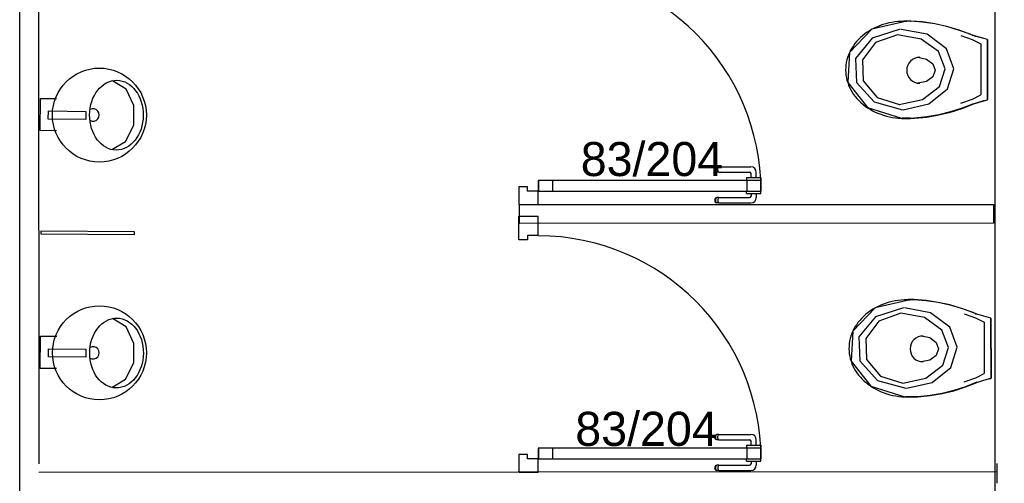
# Model space of a CAD drawing. Header units: millimetres. Extents: x -15 to 127, y -65 to 67.
# Tile 102 of 256: x 36.578 to 36.945, y -50.95 to -50.777. Entities that reach past the tile are written whole.
import ezdxf

# ---------------------------------------------------------------- set-up
doc = ezdxf.new("R2010")
doc.units = ezdxf.units.MM
doc.header["$MEASUREMENT"] = 0
doc.layers.add('Calque 5', color=7, linetype='Continuous')
doc.styles.get("Standard").update_dxf_attribs({"font": 'BKANT.TTF'})

# ---------------------------------------------------------------- blocks, each defined once
blk = doc.blocks.new('PD_27355')
at = {"layer": 'Calque 5', "color": 0}
for p, q in [((13.06138, -36.98845), (13.06138, -36.98844)), ((13.06138, -36.98943), (13.06138, -36.98845)), ((13.06679, -36.98845), (13.06679, -36.98844)), ((13.06679, -36.98943), (13.06679, -36.98845)), ((13.04957, -36.99164), (13.04951, -36.99198)), ((13.04951, -36.99198), (13.04957, -36.99232)), ((13.04974, -36.99134), (13.04957, -36.99164)), ((13.04957, -36.99232), (13.04974, -36.99262)), ((13.05001, -36.99111), (13.04974, -36.99134)), ((13.04974, -36.99262), (13.05001, -36.99285)), ((13.04987, -36.99164), (13.04981, -36.99198)), ((13.04981, -36.99198), (13.04987, -36.99232)), ((13.05002, -36.99134), (13.04987, -36.99164)), ((13.04987, -36.99232), (13.05002, -36.99262)), ((13.05033, -36.99099), (13.05001, -36.99111)), ((13.05026, -36.99111), (13.05002, -36.99134)), ((13.05002, -36.99262), (13.05026, -36.99285)), ((13.05055, -36.99099), (13.05033, -36.99099)), ((13.05117, -36.99099), (13.05055, -36.99099)), ((13.05077, -36.99164), (13.05074, -36.99198)), ((13.05074, -36.99198), (13.05077, -36.99232)), ((13.05086, -36.99134), (13.05077, -36.99164)), ((13.05077, -36.99232), (13.05086, -36.99262)), ((13.051, -36.99111), (13.05086, -36.99134)), ((13.05086, -36.99262), (13.051, -36.99285)), ((13.05117, -36.99099), (13.0626, -36.99099)), ((13.06138, -36.98944), (13.06138, -36.98943)), ((13.06138, -36.98944), (13.06154, -36.98944)), ((13.06154, -36.98944), (13.06201, -36.98944)), ((13.06201, -36.98944), (13.06273, -36.98944)), ((13.06273, -36.98944), (13.06361, -36.98944)), ((13.0631, -36.98944), (13.0631, -36.99049)), ((13.06361, -36.98944), (13.06455, -36.98944)), ((13.06455, -36.98944), (13.06544, -36.98944)), ((13.06507, -36.98944), (13.06507, -36.99096)), ((13.06544, -36.98944), (13.06616, -36.98944)), ((13.06616, -36.98944), (13.06662, -36.98944)), ((13.06662, -36.98944), (13.06679, -36.98944)), ((13.06679, -36.98944), (13.06679, -36.98943)), ((13.05001, -36.99285), (13.05033, -36.99297)), ((13.05055, -36.99297), (13.05033, -36.99297)), ((13.05117, -36.99297), (13.05055, -36.99297)), ((13.05117, -36.99297), (13.06307, -36.99297))]:
    blk.add_line(p, q, dxfattribs=at)
for centre, radius in [((13.0626, -36.99049), 0.000501), ((13.06307, -36.99096), 0.002)]:
    blk.add_arc(centre, radius, 270, 0, dxfattribs=at)
blk = doc.blocks.new('PD_27356')
at = {"layer": 'Calque 5', "color": 0}
for p, q in [((13.04951, -36.98049), (13.04957, -36.98014)), ((13.04957, -36.98083), (13.04951, -36.98049)), ((13.04957, -36.98014), (13.04974, -36.97984)), ((13.04974, -36.98113), (13.04957, -36.98083)), ((13.04974, -36.97984), (13.05001, -36.97962)), ((13.05001, -36.98135), (13.04974, -36.98113)), ((13.04981, -36.98049), (13.04987, -36.98014)), ((13.04987, -36.98083), (13.04981, -36.98049)), ((13.04987, -36.98014), (13.05002, -36.97984)), ((13.05002, -36.98113), (13.04987, -36.98083)), ((13.05001, -36.97962), (13.05033, -36.9795)), ((13.05033, -36.98147), (13.05001, -36.98135)), ((13.05002, -36.97984), (13.05026, -36.97962)), ((13.05026, -36.98135), (13.05002, -36.98113)), ((13.05055, -36.9795), (13.05033, -36.9795)), ((13.05055, -36.98147), (13.05033, -36.98147)), ((13.05117, -36.9795), (13.05055, -36.9795)), ((13.05117, -36.98147), (13.05055, -36.98147)), ((13.05074, -36.98049), (13.05077, -36.98014)), ((13.05077, -36.98083), (13.05074, -36.98049)), ((13.05077, -36.98014), (13.05086, -36.97984)), ((13.05086, -36.98113), (13.05077, -36.98083)), ((13.05086, -36.97984), (13.051, -36.97962)), ((13.051, -36.98135), (13.05086, -36.98113)), ((13.05117, -36.9795), (13.06307, -36.9795)), ((13.05117, -36.98147), (13.0626, -36.98147)), ((13.06507, -36.98353), (13.06507, -36.9815)), ((13.06138, -36.98353), (13.06154, -36.98353)), ((13.06138, -36.98353), (13.06138, -36.98354)), ((13.06138, -36.98354), (13.06138, -36.98453)), ((13.06138, -36.98453), (13.06138, -36.98454)), ((13.06154, -36.98353), (13.06201, -36.98353)), ((13.06201, -36.98353), (13.06273, -36.98353)), ((13.06273, -36.98353), (13.06361, -36.98353)), ((13.0631, -36.98353), (13.0631, -36.98197)), ((13.06361, -36.98353), (13.06455, -36.98353)), ((13.06455, -36.98353), (13.06544, -36.98353)), ((13.06544, -36.98353), (13.06616, -36.98353)), ((13.06616, -36.98353), (13.06662, -36.98353)), ((13.06662, -36.98353), (13.06679, -36.98353)), ((13.06679, -36.98353), (13.06679, -36.98354)), ((13.06679, -36.98354), (13.06679, -36.98453)), ((13.06679, -36.98453), (13.06679, -36.98454))]:
    blk.add_line(p, q, dxfattribs=at)
for centre, radius in [((13.0626, -36.98197), 0.000501), ((13.06307, -36.9815), 0.002)]:
    blk.add_arc(centre, radius, 0, 90, dxfattribs=at)
blk = doc.blocks.new('PD_27354')
at = {"layer": 'Calque 5'}
for name in ['PD_27356', 'PD_27355']:
    blk.add_blockref(name, (0, 0), dxfattribs=at)
blk = doc.blocks.new('PD_27358')
at = {"layer": 'Calque 5', "color": 0}
for p, q in [((12.97661, -36.90703), (12.97661, -36.89823)), ((12.97661, -36.89823), (12.98382, -36.89823)), ((12.98382, -36.90544), (12.98382, -36.89823))]:
    blk.add_line(p, q, dxfattribs=at)
blk.add_lwpolyline([(12.98382, -36.90544), (12.97981, -36.90544), (12.97981, -36.90703), (12.97661, -36.90703), (12.97661, -36.90544)], dxfattribs=at)
blk = doc.blocks.new('PD_27359')
at = {"layer": 'Calque 5', "color": 0}
for points in [[(12.98388, -36.98456), (12.98388, -36.98856), (12.98924, -36.98856), (12.98924, -36.98456), (12.98388, -36.98456)], [(13.06153, -36.98456), (13.06153, -36.98856), (13.06688, -36.98856), (13.06688, -36.98456), (13.06153, -36.98456)]]:
    blk.add_lwpolyline(points, dxfattribs=at)
blk = doc.blocks.new('PD_27357')
at = {"layer": 'Calque 5', "color": 0}
blk.add_line((12.97661, -36.99357), (12.98382, -36.99357), dxfattribs=at)
for points in [[(13.06693, -36.98856), (13.06693, -36.98456), (12.98382, -36.98456), (12.98382, -36.98856), (13.06693, -36.98856)], [(12.97981, -36.98856), (12.97981, -36.98697), (12.97661, -36.98697), (12.97661, -36.99357), (12.98382, -36.99357), (12.98382, -36.98856), (12.97981, -36.98856)]]:
    blk.add_lwpolyline(points, dxfattribs=at)
blk.add_arc((12.98382, -36.98856), 0.083, 0, 90, dxfattribs=at)
at = {"layer": 'Calque 5'}
for name in ['PD_27358', 'PD_27359']:
    blk.add_blockref(name, (0, 0), dxfattribs=at)
blk = doc.blocks.new('PD_27353')
at = {"layer": 'Calque 5'}
for name in ['PD_27357', 'PD_27354']:
    blk.add_blockref(name, (0, 0), dxfattribs=at)
blk = doc.blocks.new('PD_27361')
at = {"layer": 'Calque 5', "color": 0}
for points in [[(12.82497, -37.06166), (12.83005, -37.05862), (12.83309, -37.05253), (12.83316, -37.04527), (12.83023, -37.03912), (12.82521, -37.03599)], [(12.80427, -37.05463), (12.79821, -37.05458), (12.79832, -37.04258), (12.80438, -37.04263)], [(12.80125, -37.05027), (12.80128, -37.04727), (12.81528, -37.0474), (12.81525, -37.0504), (12.80125, -37.05027)]]:
    blk.add_lwpolyline(points, dxfattribs=at)
blk.add_circle((12.82029, -37.04878), 0.0175, dxfattribs=at)
blk.add_arc((12.81791, -37.04876), 0.0023, 239.8522, 119.0873, dxfattribs=at)
blk.add_ellipse((12.82666, -37.04884), major_axis=(0.00012, 0.013), ratio=0.76923, dxfattribs=at)
blk = doc.blocks.new('PD_27362')
at = {"layer": 'Calque 5', "color": 0}
for points in [[(12.82495, -36.97312), (12.83002, -36.97007), (12.83307, -36.96398), (12.83313, -36.95673), (12.8302, -36.95058), (12.82519, -36.94744)], [(12.80424, -36.96609), (12.79819, -36.96603), (12.7983, -36.95403), (12.80435, -36.95409)], [(12.80123, -36.96173), (12.80126, -36.95873), (12.81526, -36.95886), (12.81523, -36.96186), (12.80123, -36.96173)]]:
    blk.add_lwpolyline(points, dxfattribs=at)
blk.add_circle((12.82027, -36.96024), 0.0175, dxfattribs=at)
blk.add_arc((12.81789, -36.96021), 0.0023, 239.8522, 119.0873, dxfattribs=at)
blk.add_ellipse((12.82663, -36.96029), major_axis=(0.00012, 0.013), ratio=0.76923, dxfattribs=at)
blk = doc.blocks.new('PD_27360')
at = {"layer": 'Calque 5', "color": 0}
blk.add_lwpolyline([(12.79842, -37.00445), (12.83341, -37.00477), (12.83341, -37.00477), (12.83342, -37.00377), (12.79842, -37.00345), (12.79842, -37.00445)], dxfattribs=at)
at = {"layer": 'Calque 5'}
for name in ['PD_27362', 'PD_27361']:
    blk.add_blockref(name, (0, 0), dxfattribs=at)
blk = doc.blocks.new('PD_27366')
at = {"layer": 'Calque 5', "color": 0}
for p, q in [((13.12395, -37.02895), (13.12161, -37.02895)), ((13.15253, -37.03584), (13.15254, -37.05816)), ((13.14994, -37.03742), (13.14995, -37.05647)), ((13.12364, -37.06515), (13.12062, -37.06515))]:
    blk.add_line(p, q, dxfattribs=at)
for points in [[(13.15248, -37.03589), (13.14811, -37.03467), (13.14681, -37.03425), (13.147, -37.0343), (13.14584, -37.0338), (13.14159, -37.03223), (13.13723, -37.03095), (13.1328, -37.02998), (13.12832, -37.02933), (13.12379, -37.02898), (13.12395, -37.029), (13.12161, -37.029), (13.12241, -37.02907), (13.12134, -37.02905), (13.1202, -37.02908), (13.11906, -37.02916), (13.11793, -37.02929), (13.1168, -37.02947), (13.11569, -37.02969), (13.1146, -37.02997), (13.11352, -37.03029), (13.11247, -37.03066), (13.11144, -37.03107), (13.11043, -37.03152), (13.10946, -37.03202), (13.10852, -37.03256), (13.10762, -37.03314), (13.10675, -37.03376), (13.10593, -37.03442), (13.10514, -37.03511), (13.10441, -37.03583), (13.10372, -37.03659), (13.10307, -37.03737), (13.10248, -37.03818), (13.10194, -37.03901), (13.10145, -37.03987), (13.10102, -37.04075), (13.10064, -37.04164), (13.10032, -37.04255), (13.10006, -37.04347), (13.09986, -37.04441), (13.09972, -37.04534), (13.09963, -37.04629), (13.09961, -37.04724), (13.09965, -37.04818), (13.09974, -37.04913), (13.0999, -37.05006), (13.10011, -37.05099), (13.10038, -37.05191), (13.10071, -37.05282), (13.1011, -37.05371), (13.10154, -37.05458), (13.10204, -37.05544), (13.10259, -37.05627), (13.1032, -37.05707), (13.10385, -37.05785), (13.10455, -37.0586), (13.1053, -37.05931), (13.10609, -37.06), (13.10692, -37.06064), (13.1078, -37.06125), (13.10871, -37.06183), (13.10965, -37.06236), (13.11063, -37.06285), (13.11164, -37.0633), (13.11267, -37.0637), (13.11373, -37.06406), (13.11481, -37.06437), (13.11591, -37.06463), (13.11702, -37.06485), (13.11815, -37.06502), (13.11928, -37.06513), (13.12042, -37.0652), (13.12062, -37.0652), (13.12364, -37.0652), (13.12381, -37.06525), (13.12533, -37.06517), (13.12985, -37.06471), (13.13432, -37.06395), (13.13872, -37.06287), (13.14304, -37.06149), (13.14725, -37.05981), (13.14682, -37.05994), (13.15116, -37.05863), (13.15249, -37.0583), (13.15254, -37.05821), (13.15253, -37.03589)], [(13.12241, -37.02902), (13.10941, -37.032), (13.101, -37.04073), (13.10039, -37.05189), (13.10781, -37.06121), (13.12042, -37.06516)], [(13.12379, -37.02893), (13.12832, -37.02928), (13.1328, -37.02994), (13.13723, -37.0309), (13.14159, -37.03218), (13.14584, -37.03376), (13.147, -37.03425)], [(13.11995, -37.03205), (13.10952, -37.0354), (13.10334, -37.04287), (13.1036, -37.05181), (13.11022, -37.05905), (13.12084, -37.06199)], [(13.12105, -37.06199), (13.13065, -37.05984), (13.13757, -37.05425), (13.13997, -37.04672), (13.13719, -37.03928), (13.12998, -37.03391), (13.12028, -37.03206)], [(13.11898, -37.03405), (13.11076, -37.03695), (13.10589, -37.04344), (13.1061, -37.05121), (13.11131, -37.05749), (13.11968, -37.06005)], [(13.11962, -37.06005), (13.12831, -37.05818), (13.13459, -37.05332), (13.13675, -37.04679), (13.13424, -37.04033), (13.12771, -37.03567), (13.11892, -37.03406)], [(13.14253, -37.0343), (13.14682, -37.03579), (13.14994, -37.03742)], [(13.15248, -37.03584), (13.14811, -37.03463), (13.14681, -37.0342)], [(13.12649, -37.04246), (13.1297, -37.04311), (13.13206, -37.04488), (13.13292, -37.0473), (13.13206, -37.04973), (13.12971, -37.0515), (13.12649, -37.05215)], [(13.14254, -37.05955), (13.14683, -37.05806), (13.14995, -37.05642)], [(13.14682, -37.05989), (13.15116, -37.05858), (13.15249, -37.05825)], [(13.14725, -37.05976), (13.14304, -37.06144), (13.13872, -37.06282), (13.13432, -37.0639), (13.12985, -37.06467), (13.12533, -37.06512), (13.12381, -37.0652)]]:
    blk.add_lwpolyline(points, dxfattribs=at)
blk.add_arc((13.12722, -37.04731), 0.00484, 90.0278, 270.0278, dxfattribs=at)
blk = doc.blocks.new('PD_27365')
at = {"layer": 'Calque 5', "color": 0}
blk.add_point((13.15253, -37.047), dxfattribs=at)
at = {"layer": 'Calque 5'}
blk.add_blockref('PD_27366', (0, 0), dxfattribs=at)
blk = doc.blocks.new('PD_27371')
at = {"layer": 'Calque 5', "color": 0}
for p, q in [((13.1227, -36.92522), (13.12036, -36.92522)), ((13.1487, -36.93369), (13.14871, -36.95274)), ((13.15128, -36.93211), (13.15129, -36.95443)), ((13.12239, -36.96142), (13.11938, -36.96142))]:
    blk.add_line(p, q, dxfattribs=at)
for points in [[(13.15123, -36.93216), (13.14686, -36.93094), (13.14556, -36.93052), (13.14575, -36.93057), (13.14459, -36.93007), (13.14034, -36.9285), (13.13599, -36.92722), (13.13156, -36.92625), (13.12707, -36.92559), (13.12255, -36.92525), (13.1227, -36.92527), (13.12036, -36.92527), (13.12117, -36.92534), (13.1201, -36.92532), (13.11895, -36.92535), (13.11781, -36.92543), (13.11668, -36.92556), (13.11556, -36.92574), (13.11445, -36.92596), (13.11335, -36.92624), (13.11228, -36.92656), (13.11122, -36.92693), (13.11019, -36.92734), (13.10919, -36.92779), (13.10822, -36.92829), (13.10728, -36.92883), (13.10637, -36.92941), (13.10551, -36.93003), (13.10468, -36.93069), (13.1039, -36.93138), (13.10316, -36.9321), (13.10247, -36.93286), (13.10183, -36.93364), (13.10124, -36.93445), (13.10069, -36.93528), (13.10021, -36.93614), (13.09978, -36.93702), (13.0994, -36.93791), (13.09908, -36.93882), (13.09882, -36.93974), (13.09862, -36.94067), (13.09847, -36.94161), (13.09839, -36.94256), (13.09837, -36.94351), (13.0984, -36.94445), (13.0985, -36.9454), (13.09865, -36.94633), (13.09887, -36.94726), (13.09914, -36.94818), (13.09947, -36.94909), (13.09986, -36.94998), (13.1003, -36.95085), (13.1008, -36.95171), (13.10135, -36.95254), (13.10195, -36.95334), (13.1026, -36.95412), (13.1033, -36.95487), (13.10405, -36.95558), (13.10484, -36.95627), (13.10568, -36.95691), (13.10655, -36.95752), (13.10746, -36.9581), (13.10841, -36.95863), (13.10939, -36.95912), (13.11039, -36.95957), (13.11143, -36.95997), (13.11249, -36.96033), (13.11357, -36.96064), (13.11467, -36.9609), (13.11578, -36.96112), (13.1169, -36.96129), (13.11804, -36.9614), (13.11918, -36.96147), (13.11938, -36.96147), (13.12239, -36.96147), (13.12257, -36.96152), (13.12409, -36.96144), (13.1286, -36.96098), (13.13307, -36.96022), (13.13748, -36.95914), (13.1418, -36.95776), (13.14601, -36.95608), (13.14558, -36.95621), (13.14992, -36.9549), (13.15124, -36.95457), (13.15129, -36.95448), (13.15128, -36.93216)], [(13.12117, -36.92529), (13.10817, -36.92827), (13.09976, -36.937), (13.09915, -36.94816), (13.10656, -36.95748), (13.11918, -36.96143)], [(13.12255, -36.9252), (13.12707, -36.92555), (13.13156, -36.9262), (13.13599, -36.92717), (13.14034, -36.92845), (13.14459, -36.93003), (13.14575, -36.93052)], [(13.11871, -36.92832), (13.10828, -36.93167), (13.1021, -36.93914), (13.10236, -36.94808), (13.10898, -36.95532), (13.11959, -36.95826)], [(13.11774, -36.93032), (13.10952, -36.93322), (13.10464, -36.93971), (13.10485, -36.94748), (13.11007, -36.95376), (13.11844, -36.95632)], [(13.11837, -36.95632), (13.12707, -36.95445), (13.13334, -36.94959), (13.13551, -36.94306), (13.13299, -36.9366), (13.12646, -36.93194), (13.11767, -36.93033)], [(13.1198, -36.95826), (13.1294, -36.9561), (13.13633, -36.95052), (13.13872, -36.94299), (13.13594, -36.93555), (13.12874, -36.93018), (13.11903, -36.92833)], [(13.14129, -36.93057), (13.14557, -36.93206), (13.1487, -36.93369)], [(13.15123, -36.93211), (13.14686, -36.9309), (13.14556, -36.93047)], [(13.12524, -36.93873), (13.12846, -36.93938), (13.13081, -36.94115), (13.13168, -36.94357), (13.13082, -36.94599), (13.12846, -36.94777), (13.12525, -36.94842)], [(13.14601, -36.95603), (13.1418, -36.95771), (13.13748, -36.95909), (13.13307, -36.96017), (13.1286, -36.96094), (13.12409, -36.96139), (13.12257, -36.96147)], [(13.1413, -36.95582), (13.14558, -36.95433), (13.14871, -36.95269)], [(13.14558, -36.95616), (13.14992, -36.95485), (13.15124, -36.95452)]]:
    blk.add_lwpolyline(points, dxfattribs=at)
blk.add_arc((13.12597, -36.94358), 0.00484, 90.0278, 270.0278, dxfattribs=at)
blk = doc.blocks.new('PD_27370')
at = {"layer": 'Calque 5', "color": 0}
blk.add_point((13.15129, -36.94327), dxfattribs=at)
at = {"layer": 'Calque 5'}
blk.add_blockref('PD_27371', (0, 0), dxfattribs=at)
blk = doc.blocks.new('PD_27398')
at = {"layer": 'Calque 5', "color": 0}
for p, q in [((13.06138, -37.08811), (13.06138, -37.0881)), ((13.06138, -37.08909), (13.06138, -37.08811)), ((13.06679, -37.08811), (13.06679, -37.0881)), ((13.06679, -37.08909), (13.06679, -37.08811)), ((13.04957, -37.0913), (13.04951, -37.09164)), ((13.04951, -37.09164), (13.04957, -37.09198)), ((13.04974, -37.091), (13.04957, -37.0913)), ((13.05001, -37.09077), (13.04974, -37.091)), ((13.04987, -37.0913), (13.04981, -37.09164)), ((13.04981, -37.09164), (13.04987, -37.09198)), ((13.05002, -37.091), (13.04987, -37.0913)), ((13.05033, -37.09065), (13.05001, -37.09077)), ((13.05026, -37.09077), (13.05002, -37.091)), ((13.05055, -37.09065), (13.05033, -37.09065)), ((13.05117, -37.09065), (13.05055, -37.09065)), ((13.05077, -37.0913), (13.05074, -37.09164)), ((13.05074, -37.09164), (13.05077, -37.09198)), ((13.05086, -37.091), (13.05077, -37.0913)), ((13.051, -37.09077), (13.05086, -37.091)), ((13.05117, -37.09065), (13.0626, -37.09065)), ((13.06138, -37.0891), (13.06138, -37.08909)), ((13.06138, -37.0891), (13.06154, -37.0891)), ((13.06154, -37.0891), (13.06201, -37.0891)), ((13.06201, -37.0891), (13.06273, -37.0891)), ((13.06273, -37.0891), (13.06361, -37.0891)), ((13.0631, -37.0891), (13.0631, -37.09015)), ((13.06361, -37.0891), (13.06455, -37.0891)), ((13.06455, -37.0891), (13.06544, -37.0891)), ((13.06507, -37.0891), (13.06507, -37.09062)), ((13.06544, -37.0891), (13.06616, -37.0891)), ((13.06616, -37.0891), (13.06662, -37.0891)), ((13.06662, -37.0891), (13.06679, -37.0891)), ((13.06679, -37.0891), (13.06679, -37.08909)), ((13.04957, -37.09198), (13.04974, -37.09228)), ((13.04974, -37.09228), (13.05001, -37.09251)), ((13.04987, -37.09198), (13.05002, -37.09228)), ((13.05001, -37.09251), (13.05033, -37.09262)), ((13.05002, -37.09228), (13.05026, -37.09251)), ((13.05055, -37.09262), (13.05033, -37.09262)), ((13.05117, -37.09262), (13.05055, -37.09262)), ((13.05077, -37.09198), (13.05086, -37.09228)), ((13.05086, -37.09228), (13.051, -37.09251)), ((13.05117, -37.09262), (13.06307, -37.09262))]:
    blk.add_line(p, q, dxfattribs=at)
for centre, radius in [((13.0626, -37.09015), 0.000501), ((13.06307, -37.09062), 0.002)]:
    blk.add_arc(centre, radius, 270, 0, dxfattribs=at)
blk = doc.blocks.new('PD_27399')
at = {"layer": 'Calque 5', "color": 0}
for p, q in [((13.04951, -37.08015), (13.04957, -37.0798)), ((13.04957, -37.08049), (13.04951, -37.08015)), ((13.04957, -37.0798), (13.04974, -37.0795)), ((13.04974, -37.08079), (13.04957, -37.08049)), ((13.04974, -37.0795), (13.05001, -37.07928)), ((13.05001, -37.08101), (13.04974, -37.08079)), ((13.04981, -37.08015), (13.04987, -37.0798)), ((13.04987, -37.08049), (13.04981, -37.08015)), ((13.04987, -37.0798), (13.05002, -37.0795)), ((13.05002, -37.08079), (13.04987, -37.08049)), ((13.05001, -37.07928), (13.05033, -37.07916)), ((13.05002, -37.0795), (13.05026, -37.07928)), ((13.05026, -37.08101), (13.05002, -37.08079)), ((13.05055, -37.07916), (13.05033, -37.07916)), ((13.05117, -37.07916), (13.05055, -37.07916)), ((13.05074, -37.08015), (13.05077, -37.0798)), ((13.05077, -37.08049), (13.05074, -37.08015)), ((13.05077, -37.0798), (13.05086, -37.0795)), ((13.05086, -37.08079), (13.05077, -37.08049)), ((13.05086, -37.0795), (13.051, -37.07928)), ((13.051, -37.08101), (13.05086, -37.08079)), ((13.05117, -37.07916), (13.06307, -37.07916)), ((13.05033, -37.08113), (13.05001, -37.08101)), ((13.05055, -37.08113), (13.05033, -37.08113)), ((13.05117, -37.08113), (13.05055, -37.08113)), ((13.05117, -37.08113), (13.0626, -37.08113)), ((13.06138, -37.08319), (13.06154, -37.08319)), ((13.06138, -37.08319), (13.06138, -37.0832)), ((13.06138, -37.0832), (13.06138, -37.08419)), ((13.06138, -37.08419), (13.06138, -37.0842)), ((13.06154, -37.08319), (13.06201, -37.08319)), ((13.06201, -37.08319), (13.06273, -37.08319)), ((13.06273, -37.08319), (13.06361, -37.08319)), ((13.0631, -37.08319), (13.0631, -37.08163)), ((13.06361, -37.08319), (13.06455, -37.08319)), ((13.06455, -37.08319), (13.06544, -37.08319)), ((13.06507, -37.08319), (13.06507, -37.08116)), ((13.06544, -37.08319), (13.06616, -37.08319)), ((13.06616, -37.08319), (13.06662, -37.08319)), ((13.06662, -37.08319), (13.06679, -37.08319)), ((13.06679, -37.08319), (13.06679, -37.0832)), ((13.06679, -37.0832), (13.06679, -37.08419)), ((13.06679, -37.08419), (13.06679, -37.0842))]:
    blk.add_line(p, q, dxfattribs=at)
for centre, radius in [((13.06307, -37.08116), 0.002), ((13.0626, -37.08163), 0.000501)]:
    blk.add_arc(centre, radius, 0, 90, dxfattribs=at)
blk = doc.blocks.new('PD_27397')
at = {"layer": 'Calque 5'}
for name in ['PD_27399', 'PD_27398']:
    blk.add_blockref(name, (0, 0), dxfattribs=at)
blk = doc.blocks.new('PD_27401')
at = {"layer": 'Calque 5', "color": 0}
for p, q in [((12.97661, -37.00669), (12.97661, -36.99789)), ((12.97661, -36.99789), (12.98382, -36.99789)), ((12.98382, -37.0051), (12.98382, -36.99789))]:
    blk.add_line(p, q, dxfattribs=at)
blk.add_lwpolyline([(12.98382, -37.0051), (12.97981, -37.0051), (12.97981, -37.00669), (12.97661, -37.00669), (12.97661, -37.0051)], dxfattribs=at)
blk = doc.blocks.new('PD_27402')
at = {"layer": 'Calque 5', "color": 0}
for points in [[(12.98388, -37.08422), (12.98388, -37.08822), (12.98924, -37.08822), (12.98924, -37.08422), (12.98388, -37.08422)], [(13.06153, -37.08422), (13.06153, -37.08822), (13.06688, -37.08822), (13.06688, -37.08422), (13.06153, -37.08422)]]:
    blk.add_lwpolyline(points, dxfattribs=at)
blk = doc.blocks.new('PD_27400')
at = {"layer": 'Calque 5', "color": 0}
blk.add_line((12.97661, -37.09323), (12.98382, -37.09323), dxfattribs=at)
for points in [[(13.06693, -37.08822), (13.06693, -37.08422), (12.98382, -37.08422), (12.98382, -37.08822), (13.06693, -37.08822)], [(12.97981, -37.08822), (12.97981, -37.08663), (12.97661, -37.08663), (12.97661, -37.09323), (12.98382, -37.09323), (12.98382, -37.08822), (12.97981, -37.08822)]]:
    blk.add_lwpolyline(points, dxfattribs=at)
blk.add_arc((12.98382, -37.08822), 0.083, 0, 90, dxfattribs=at)
at = {"layer": 'Calque 5'}
for name in ['PD_27401', 'PD_27402']:
    blk.add_blockref(name, (0, 0), dxfattribs=at)
blk = doc.blocks.new('PD_27396')
at = {"layer": 'Calque 5'}
for name in ['PD_27400', 'PD_27397']:
    blk.add_blockref(name, (0, 0), dxfattribs=at)
blk = doc.blocks.new('PD_28698')
at = {"layer": 'Calque 5', "color": 0}
for p, q in [((13.06138, -36.98845), (13.06138, -36.98844)), ((13.06138, -36.98943), (13.06138, -36.98845)), ((13.06679, -36.98845), (13.06679, -36.98844)), ((13.06679, -36.98943), (13.06679, -36.98845)), ((13.04957, -36.99164), (13.04951, -36.99198)), ((13.04951, -36.99198), (13.04957, -36.99232)), ((13.04974, -36.99134), (13.04957, -36.99164)), ((13.04957, -36.99232), (13.04974, -36.99262)), ((13.05001, -36.99111), (13.04974, -36.99134)), ((13.04974, -36.99262), (13.05001, -36.99285)), ((13.04987, -36.99164), (13.04981, -36.99198)), ((13.04981, -36.99198), (13.04987, -36.99232)), ((13.05002, -36.99134), (13.04987, -36.99164)), ((13.04987, -36.99232), (13.05002, -36.99262)), ((13.05033, -36.99099), (13.05001, -36.99111)), ((13.05026, -36.99111), (13.05002, -36.99134)), ((13.05002, -36.99262), (13.05026, -36.99285)), ((13.05055, -36.99099), (13.05033, -36.99099)), ((13.05117, -36.99099), (13.05055, -36.99099)), ((13.05077, -36.99164), (13.05074, -36.99198)), ((13.05074, -36.99198), (13.05077, -36.99232)), ((13.05086, -36.99134), (13.05077, -36.99164)), ((13.05077, -36.99232), (13.05086, -36.99262)), ((13.051, -36.99111), (13.05086, -36.99134)), ((13.05086, -36.99262), (13.051, -36.99285)), ((13.05117, -36.99099), (13.0626, -36.99099)), ((13.06138, -36.98944), (13.06138, -36.98943)), ((13.06138, -36.98944), (13.06154, -36.98944)), ((13.06154, -36.98944), (13.06201, -36.98944)), ((13.06201, -36.98944), (13.06273, -36.98944)), ((13.06273, -36.98944), (13.06361, -36.98944)), ((13.0631, -36.98944), (13.0631, -36.99049)), ((13.06361, -36.98944), (13.06455, -36.98944)), ((13.06455, -36.98944), (13.06544, -36.98944)), ((13.06507, -36.98944), (13.06507, -36.99096)), ((13.06544, -36.98944), (13.06616, -36.98944)), ((13.06616, -36.98944), (13.06662, -36.98944)), ((13.06662, -36.98944), (13.06679, -36.98944)), ((13.06679, -36.98944), (13.06679, -36.98943)), ((13.05001, -36.99285), (13.05033, -36.99297)), ((13.05055, -36.99297), (13.05033, -36.99297)), ((13.05117, -36.99297), (13.05055, -36.99297)), ((13.05117, -36.99297), (13.06307, -36.99297))]:
    blk.add_line(p, q, dxfattribs=at)
for centre, radius in [((13.0626, -36.99049), 0.000501), ((13.06307, -36.99096), 0.002)]:
    blk.add_arc(centre, radius, 270, 0, dxfattribs=at)
blk = doc.blocks.new('PD_28699')
at = {"layer": 'Calque 5', "color": 0}
for p, q in [((13.04951, -36.98049), (13.04957, -36.98014)), ((13.04957, -36.98083), (13.04951, -36.98049)), ((13.04957, -36.98014), (13.04974, -36.97984)), ((13.04974, -36.98113), (13.04957, -36.98083)), ((13.04974, -36.97984), (13.05001, -36.97962)), ((13.05001, -36.98135), (13.04974, -36.98113)), ((13.04981, -36.98049), (13.04987, -36.98014)), ((13.04987, -36.98083), (13.04981, -36.98049)), ((13.04987, -36.98014), (13.05002, -36.97984)), ((13.05002, -36.98113), (13.04987, -36.98083)), ((13.05001, -36.97962), (13.05033, -36.9795)), ((13.05033, -36.98147), (13.05001, -36.98135)), ((13.05002, -36.97984), (13.05026, -36.97962)), ((13.05026, -36.98135), (13.05002, -36.98113)), ((13.05055, -36.9795), (13.05033, -36.9795)), ((13.05055, -36.98147), (13.05033, -36.98147)), ((13.05117, -36.9795), (13.05055, -36.9795)), ((13.05117, -36.98147), (13.05055, -36.98147)), ((13.05074, -36.98049), (13.05077, -36.98014)), ((13.05077, -36.98083), (13.05074, -36.98049)), ((13.05077, -36.98014), (13.05086, -36.97984)), ((13.05086, -36.98113), (13.05077, -36.98083)), ((13.05086, -36.97984), (13.051, -36.97962)), ((13.051, -36.98135), (13.05086, -36.98113)), ((13.05117, -36.9795), (13.06307, -36.9795)), ((13.05117, -36.98147), (13.0626, -36.98147)), ((13.06507, -36.98353), (13.06507, -36.9815)), ((13.06138, -36.98353), (13.06154, -36.98353)), ((13.06138, -36.98353), (13.06138, -36.98354)), ((13.06138, -36.98354), (13.06138, -36.98453)), ((13.06138, -36.98453), (13.06138, -36.98454)), ((13.06154, -36.98353), (13.06201, -36.98353)), ((13.06201, -36.98353), (13.06273, -36.98353)), ((13.06273, -36.98353), (13.06361, -36.98353)), ((13.0631, -36.98353), (13.0631, -36.98197)), ((13.06361, -36.98353), (13.06455, -36.98353)), ((13.06455, -36.98353), (13.06544, -36.98353)), ((13.06544, -36.98353), (13.06616, -36.98353)), ((13.06616, -36.98353), (13.06662, -36.98353)), ((13.06662, -36.98353), (13.06679, -36.98353)), ((13.06679, -36.98353), (13.06679, -36.98354)), ((13.06679, -36.98354), (13.06679, -36.98453)), ((13.06679, -36.98453), (13.06679, -36.98454))]:
    blk.add_line(p, q, dxfattribs=at)
for centre, radius in [((13.0626, -36.98197), 0.000501), ((13.06307, -36.9815), 0.002)]:
    blk.add_arc(centre, radius, 0, 90, dxfattribs=at)
blk = doc.blocks.new('PD_28697')
at = {"layer": 'Calque 5'}
for name in ['PD_28699', 'PD_28698']:
    blk.add_blockref(name, (0, 0), dxfattribs=at)
blk = doc.blocks.new('PD_28701')
at = {"layer": 'Calque 5', "color": 0}
for p, q in [((12.97661, -36.90703), (12.97661, -36.89823)), ((12.97661, -36.89823), (12.98382, -36.89823)), ((12.98382, -36.90544), (12.98382, -36.89823))]:
    blk.add_line(p, q, dxfattribs=at)
blk.add_lwpolyline([(12.98382, -36.90544), (12.97981, -36.90544), (12.97981, -36.90703), (12.97661, -36.90703), (12.97661, -36.90544)], dxfattribs=at)
blk = doc.blocks.new('PD_28702')
at = {"layer": 'Calque 5', "color": 0}
for points in [[(12.98388, -36.98456), (12.98388, -36.98856), (12.98924, -36.98856), (12.98924, -36.98456), (12.98388, -36.98456)], [(13.06153, -36.98456), (13.06153, -36.98856), (13.06688, -36.98856), (13.06688, -36.98456), (13.06153, -36.98456)]]:
    blk.add_lwpolyline(points, dxfattribs=at)
blk = doc.blocks.new('PD_28700')
at = {"layer": 'Calque 5', "color": 0}
blk.add_line((12.97661, -36.99357), (12.98382, -36.99357), dxfattribs=at)
for points in [[(13.06693, -36.98856), (13.06693, -36.98456), (12.98382, -36.98456), (12.98382, -36.98856), (13.06693, -36.98856)], [(12.97981, -36.98856), (12.97981, -36.98697), (12.97661, -36.98697), (12.97661, -36.99357), (12.98382, -36.99357), (12.98382, -36.98856), (12.97981, -36.98856)]]:
    blk.add_lwpolyline(points, dxfattribs=at)
blk.add_arc((12.98382, -36.98856), 0.083, 0, 90, dxfattribs=at)
at = {"layer": 'Calque 5'}
for name in ['PD_28701', 'PD_28702']:
    blk.add_blockref(name, (0, 0), dxfattribs=at)
blk = doc.blocks.new('PD_28696')
at = {"layer": 'Calque 5'}
for name in ['PD_28700', 'PD_28697']:
    blk.add_blockref(name, (0, 0), dxfattribs=at)
blk = doc.blocks.new('PD_28704')
at = {"layer": 'Calque 5', "color": 0}
for points in [[(12.82497, -37.06166), (12.83005, -37.05862), (12.83309, -37.05253), (12.83316, -37.04527), (12.83023, -37.03912), (12.82521, -37.03599)], [(12.80427, -37.05463), (12.79821, -37.05458), (12.79832, -37.04258), (12.80438, -37.04263)], [(12.80125, -37.05027), (12.80128, -37.04727), (12.81528, -37.0474), (12.81525, -37.0504), (12.80125, -37.05027)]]:
    blk.add_lwpolyline(points, dxfattribs=at)
blk.add_circle((12.82029, -37.04878), 0.0175, dxfattribs=at)
blk.add_arc((12.81791, -37.04876), 0.0023, 239.8522, 119.0873, dxfattribs=at)
blk.add_ellipse((12.82666, -37.04884), major_axis=(0.00012, 0.013), ratio=0.76923, dxfattribs=at)
blk = doc.blocks.new('PD_28705')
at = {"layer": 'Calque 5', "color": 0}
for points in [[(12.82495, -36.97312), (12.83002, -36.97007), (12.83307, -36.96398), (12.83313, -36.95673), (12.8302, -36.95058), (12.82519, -36.94744)], [(12.80424, -36.96609), (12.79819, -36.96603), (12.7983, -36.95403), (12.80435, -36.95409)], [(12.80123, -36.96173), (12.80126, -36.95873), (12.81526, -36.95886), (12.81523, -36.96186), (12.80123, -36.96173)]]:
    blk.add_lwpolyline(points, dxfattribs=at)
blk.add_circle((12.82027, -36.96024), 0.0175, dxfattribs=at)
blk.add_arc((12.81789, -36.96021), 0.0023, 239.8522, 119.0873, dxfattribs=at)
blk.add_ellipse((12.82663, -36.96029), major_axis=(0.00012, 0.013), ratio=0.76923, dxfattribs=at)
blk = doc.blocks.new('PD_28703')
at = {"layer": 'Calque 5', "color": 0}
blk.add_lwpolyline([(12.79842, -37.00445), (12.83341, -37.00477), (12.83341, -37.00477), (12.83342, -37.00377), (12.79842, -37.00345), (12.79842, -37.00445)], dxfattribs=at)
at = {"layer": 'Calque 5'}
for name in ['PD_28705', 'PD_28704']:
    blk.add_blockref(name, (0, 0), dxfattribs=at)
blk = doc.blocks.new('PD_28709')
at = {"layer": 'Calque 5', "color": 0}
for p, q in [((13.12395, -37.02895), (13.12161, -37.02895)), ((13.15253, -37.03584), (13.15254, -37.05816)), ((13.14994, -37.03742), (13.14995, -37.05647)), ((13.12364, -37.06515), (13.12062, -37.06515))]:
    blk.add_line(p, q, dxfattribs=at)
for points in [[(13.15248, -37.03589), (13.14811, -37.03467), (13.14681, -37.03425), (13.147, -37.0343), (13.14584, -37.0338), (13.14159, -37.03223), (13.13723, -37.03095), (13.1328, -37.02998), (13.12832, -37.02933), (13.12379, -37.02898), (13.12395, -37.029), (13.12161, -37.029), (13.12241, -37.02907), (13.12134, -37.02905), (13.1202, -37.02908), (13.11906, -37.02916), (13.11793, -37.02929), (13.1168, -37.02947), (13.11569, -37.02969), (13.1146, -37.02997), (13.11352, -37.03029), (13.11247, -37.03066), (13.11144, -37.03107), (13.11043, -37.03152), (13.10946, -37.03202), (13.10852, -37.03256), (13.10762, -37.03314), (13.10675, -37.03376), (13.10593, -37.03442), (13.10514, -37.03511), (13.10441, -37.03583), (13.10372, -37.03659), (13.10307, -37.03737), (13.10248, -37.03818), (13.10194, -37.03901), (13.10145, -37.03987), (13.10102, -37.04075), (13.10064, -37.04164), (13.10032, -37.04255), (13.10006, -37.04347), (13.09986, -37.04441), (13.09972, -37.04534), (13.09963, -37.04629), (13.09961, -37.04724), (13.09965, -37.04818), (13.09974, -37.04913), (13.0999, -37.05006), (13.10011, -37.05099), (13.10038, -37.05191), (13.10071, -37.05282), (13.1011, -37.05371), (13.10154, -37.05458), (13.10204, -37.05544), (13.10259, -37.05627), (13.1032, -37.05707), (13.10385, -37.05785), (13.10455, -37.0586), (13.1053, -37.05931), (13.10609, -37.06), (13.10692, -37.06064), (13.1078, -37.06125), (13.10871, -37.06183), (13.10965, -37.06236), (13.11063, -37.06285), (13.11164, -37.0633), (13.11267, -37.0637), (13.11373, -37.06406), (13.11481, -37.06437), (13.11591, -37.06463), (13.11702, -37.06485), (13.11815, -37.06502), (13.11928, -37.06513), (13.12042, -37.0652), (13.12062, -37.0652), (13.12364, -37.0652), (13.12381, -37.06525), (13.12533, -37.06517), (13.12985, -37.06471), (13.13432, -37.06395), (13.13872, -37.06287), (13.14304, -37.06149), (13.14725, -37.05981), (13.14682, -37.05994), (13.15116, -37.05863), (13.15249, -37.0583), (13.15254, -37.05821), (13.15253, -37.03589)], [(13.12241, -37.02902), (13.10941, -37.032), (13.101, -37.04073), (13.10039, -37.05189), (13.10781, -37.06121), (13.12042, -37.06516)], [(13.12379, -37.02893), (13.12832, -37.02928), (13.1328, -37.02994), (13.13723, -37.0309), (13.14159, -37.03218), (13.14584, -37.03376), (13.147, -37.03425)], [(13.11995, -37.03205), (13.10952, -37.0354), (13.10334, -37.04287), (13.1036, -37.05181), (13.11022, -37.05905), (13.12084, -37.06199)], [(13.12105, -37.06199), (13.13065, -37.05984), (13.13757, -37.05425), (13.13997, -37.04672), (13.13719, -37.03928), (13.12998, -37.03391), (13.12028, -37.03206)], [(13.11898, -37.03405), (13.11076, -37.03695), (13.10589, -37.04344), (13.1061, -37.05121), (13.11131, -37.05749), (13.11968, -37.06005)], [(13.11962, -37.06005), (13.12831, -37.05818), (13.13459, -37.05332), (13.13675, -37.04679), (13.13424, -37.04033), (13.12771, -37.03567), (13.11892, -37.03406)], [(13.14253, -37.0343), (13.14682, -37.03579), (13.14994, -37.03742)], [(13.15248, -37.03584), (13.14811, -37.03463), (13.14681, -37.0342)], [(13.12649, -37.04246), (13.1297, -37.04311), (13.13206, -37.04488), (13.13292, -37.0473), (13.13206, -37.04973), (13.12971, -37.0515), (13.12649, -37.05215)], [(13.14254, -37.05955), (13.14683, -37.05806), (13.14995, -37.05642)], [(13.14682, -37.05989), (13.15116, -37.05858), (13.15249, -37.05825)], [(13.14725, -37.05976), (13.14304, -37.06144), (13.13872, -37.06282), (13.13432, -37.0639), (13.12985, -37.06467), (13.12533, -37.06512), (13.12381, -37.0652)]]:
    blk.add_lwpolyline(points, dxfattribs=at)
blk.add_arc((13.12722, -37.04731), 0.00484, 90.0278, 270.0278, dxfattribs=at)
blk = doc.blocks.new('PD_28708')
at = {"layer": 'Calque 5', "color": 0}
blk.add_point((13.15253, -37.047), dxfattribs=at)
at = {"layer": 'Calque 5'}
blk.add_blockref('PD_28709', (0, 0), dxfattribs=at)
blk = doc.blocks.new('PD_28714')
at = {"layer": 'Calque 5', "color": 0}
for p, q in [((13.1227, -36.92522), (13.12036, -36.92522)), ((13.1487, -36.93369), (13.14871, -36.95274)), ((13.15128, -36.93211), (13.15129, -36.95443)), ((13.12239, -36.96142), (13.11938, -36.96142))]:
    blk.add_line(p, q, dxfattribs=at)
for points in [[(13.15123, -36.93216), (13.14686, -36.93094), (13.14556, -36.93052), (13.14575, -36.93057), (13.14459, -36.93007), (13.14034, -36.9285), (13.13599, -36.92722), (13.13156, -36.92625), (13.12707, -36.92559), (13.12255, -36.92525), (13.1227, -36.92527), (13.12036, -36.92527), (13.12117, -36.92534), (13.1201, -36.92532), (13.11895, -36.92535), (13.11781, -36.92543), (13.11668, -36.92556), (13.11556, -36.92574), (13.11445, -36.92596), (13.11335, -36.92624), (13.11228, -36.92656), (13.11122, -36.92693), (13.11019, -36.92734), (13.10919, -36.92779), (13.10822, -36.92829), (13.10728, -36.92883), (13.10637, -36.92941), (13.10551, -36.93003), (13.10468, -36.93069), (13.1039, -36.93138), (13.10316, -36.9321), (13.10247, -36.93286), (13.10183, -36.93364), (13.10124, -36.93445), (13.10069, -36.93528), (13.10021, -36.93614), (13.09978, -36.93702), (13.0994, -36.93791), (13.09908, -36.93882), (13.09882, -36.93974), (13.09862, -36.94067), (13.09847, -36.94161), (13.09839, -36.94256), (13.09837, -36.94351), (13.0984, -36.94445), (13.0985, -36.9454), (13.09865, -36.94633), (13.09887, -36.94726), (13.09914, -36.94818), (13.09947, -36.94909), (13.09986, -36.94998), (13.1003, -36.95085), (13.1008, -36.95171), (13.10135, -36.95254), (13.10195, -36.95334), (13.1026, -36.95412), (13.1033, -36.95487), (13.10405, -36.95558), (13.10484, -36.95627), (13.10568, -36.95691), (13.10655, -36.95752), (13.10746, -36.9581), (13.10841, -36.95863), (13.10939, -36.95912), (13.11039, -36.95957), (13.11143, -36.95997), (13.11249, -36.96033), (13.11357, -36.96064), (13.11467, -36.9609), (13.11578, -36.96112), (13.1169, -36.96129), (13.11804, -36.9614), (13.11918, -36.96147), (13.11938, -36.96147), (13.12239, -36.96147), (13.12257, -36.96152), (13.12409, -36.96144), (13.1286, -36.96098), (13.13307, -36.96022), (13.13748, -36.95914), (13.1418, -36.95776), (13.14601, -36.95608), (13.14558, -36.95621), (13.14992, -36.9549), (13.15124, -36.95457), (13.15129, -36.95448), (13.15128, -36.93216)], [(13.12117, -36.92529), (13.10817, -36.92827), (13.09976, -36.937), (13.09915, -36.94816), (13.10656, -36.95748), (13.11918, -36.96143)], [(13.12255, -36.9252), (13.12707, -36.92555), (13.13156, -36.9262), (13.13599, -36.92717), (13.14034, -36.92845), (13.14459, -36.93003), (13.14575, -36.93052)], [(13.11871, -36.92832), (13.10828, -36.93167), (13.1021, -36.93914), (13.10236, -36.94808), (13.10898, -36.95532), (13.11959, -36.95826)], [(13.11774, -36.93032), (13.10952, -36.93322), (13.10464, -36.93971), (13.10485, -36.94748), (13.11007, -36.95376), (13.11844, -36.95632)], [(13.11837, -36.95632), (13.12707, -36.95445), (13.13334, -36.94959), (13.13551, -36.94306), (13.13299, -36.9366), (13.12646, -36.93194), (13.11767, -36.93033)], [(13.1198, -36.95826), (13.1294, -36.9561), (13.13633, -36.95052), (13.13872, -36.94299), (13.13594, -36.93555), (13.12874, -36.93018), (13.11903, -36.92833)], [(13.14129, -36.93057), (13.14557, -36.93206), (13.1487, -36.93369)], [(13.15123, -36.93211), (13.14686, -36.9309), (13.14556, -36.93047)], [(13.12524, -36.93873), (13.12846, -36.93938), (13.13081, -36.94115), (13.13168, -36.94357), (13.13082, -36.94599), (13.12846, -36.94777), (13.12525, -36.94842)], [(13.14601, -36.95603), (13.1418, -36.95771), (13.13748, -36.95909), (13.13307, -36.96017), (13.1286, -36.96094), (13.12409, -36.96139), (13.12257, -36.96147)], [(13.1413, -36.95582), (13.14558, -36.95433), (13.14871, -36.95269)], [(13.14558, -36.95616), (13.14992, -36.95485), (13.15124, -36.95452)]]:
    blk.add_lwpolyline(points, dxfattribs=at)
blk.add_arc((13.12597, -36.94358), 0.00484, 90.0278, 270.0278, dxfattribs=at)
blk = doc.blocks.new('PD_28713')
at = {"layer": 'Calque 5', "color": 0}
blk.add_point((13.15129, -36.94327), dxfattribs=at)
at = {"layer": 'Calque 5'}
blk.add_blockref('PD_28714', (0, 0), dxfattribs=at)
blk = doc.blocks.new('PD_28741')
at = {"layer": 'Calque 5', "color": 0}
for p, q in [((13.06138, -37.08811), (13.06138, -37.0881)), ((13.06138, -37.08909), (13.06138, -37.08811)), ((13.06679, -37.08811), (13.06679, -37.0881)), ((13.06679, -37.08909), (13.06679, -37.08811)), ((13.04957, -37.0913), (13.04951, -37.09164)), ((13.04951, -37.09164), (13.04957, -37.09198)), ((13.04974, -37.091), (13.04957, -37.0913)), ((13.05001, -37.09077), (13.04974, -37.091)), ((13.04987, -37.0913), (13.04981, -37.09164)), ((13.04981, -37.09164), (13.04987, -37.09198)), ((13.05002, -37.091), (13.04987, -37.0913)), ((13.05033, -37.09065), (13.05001, -37.09077)), ((13.05026, -37.09077), (13.05002, -37.091)), ((13.05055, -37.09065), (13.05033, -37.09065)), ((13.05117, -37.09065), (13.05055, -37.09065)), ((13.05077, -37.0913), (13.05074, -37.09164)), ((13.05074, -37.09164), (13.05077, -37.09198)), ((13.05086, -37.091), (13.05077, -37.0913)), ((13.051, -37.09077), (13.05086, -37.091)), ((13.05117, -37.09065), (13.0626, -37.09065)), ((13.06138, -37.0891), (13.06138, -37.08909)), ((13.06138, -37.0891), (13.06154, -37.0891)), ((13.06154, -37.0891), (13.06201, -37.0891)), ((13.06201, -37.0891), (13.06273, -37.0891)), ((13.06273, -37.0891), (13.06361, -37.0891)), ((13.0631, -37.0891), (13.0631, -37.09015)), ((13.06361, -37.0891), (13.06455, -37.0891)), ((13.06455, -37.0891), (13.06544, -37.0891)), ((13.06507, -37.0891), (13.06507, -37.09062)), ((13.06544, -37.0891), (13.06616, -37.0891)), ((13.06616, -37.0891), (13.06662, -37.0891)), ((13.06662, -37.0891), (13.06679, -37.0891)), ((13.06679, -37.0891), (13.06679, -37.08909)), ((13.04957, -37.09198), (13.04974, -37.09228)), ((13.04974, -37.09228), (13.05001, -37.09251)), ((13.04987, -37.09198), (13.05002, -37.09228)), ((13.05001, -37.09251), (13.05033, -37.09262)), ((13.05002, -37.09228), (13.05026, -37.09251)), ((13.05055, -37.09262), (13.05033, -37.09262)), ((13.05117, -37.09262), (13.05055, -37.09262)), ((13.05077, -37.09198), (13.05086, -37.09228)), ((13.05086, -37.09228), (13.051, -37.09251)), ((13.05117, -37.09262), (13.06307, -37.09262))]:
    blk.add_line(p, q, dxfattribs=at)
for centre, radius in [((13.0626, -37.09015), 0.000501), ((13.06307, -37.09062), 0.002)]:
    blk.add_arc(centre, radius, 270, 0, dxfattribs=at)
blk = doc.blocks.new('PD_28742')
at = {"layer": 'Calque 5', "color": 0}
for p, q in [((13.04951, -37.08015), (13.04957, -37.0798)), ((13.04957, -37.08049), (13.04951, -37.08015)), ((13.04957, -37.0798), (13.04974, -37.0795)), ((13.04974, -37.08079), (13.04957, -37.08049)), ((13.04974, -37.0795), (13.05001, -37.07928)), ((13.05001, -37.08101), (13.04974, -37.08079)), ((13.04981, -37.08015), (13.04987, -37.0798)), ((13.04987, -37.08049), (13.04981, -37.08015)), ((13.04987, -37.0798), (13.05002, -37.0795)), ((13.05002, -37.08079), (13.04987, -37.08049)), ((13.05001, -37.07928), (13.05033, -37.07916)), ((13.05002, -37.0795), (13.05026, -37.07928)), ((13.05026, -37.08101), (13.05002, -37.08079)), ((13.05055, -37.07916), (13.05033, -37.07916)), ((13.05117, -37.07916), (13.05055, -37.07916)), ((13.05074, -37.08015), (13.05077, -37.0798)), ((13.05077, -37.08049), (13.05074, -37.08015)), ((13.05077, -37.0798), (13.05086, -37.0795)), ((13.05086, -37.08079), (13.05077, -37.08049)), ((13.05086, -37.0795), (13.051, -37.07928)), ((13.051, -37.08101), (13.05086, -37.08079)), ((13.05117, -37.07916), (13.06307, -37.07916)), ((13.05033, -37.08113), (13.05001, -37.08101)), ((13.05055, -37.08113), (13.05033, -37.08113)), ((13.05117, -37.08113), (13.05055, -37.08113)), ((13.05117, -37.08113), (13.0626, -37.08113)), ((13.06138, -37.08319), (13.06154, -37.08319)), ((13.06138, -37.08319), (13.06138, -37.0832)), ((13.06138, -37.0832), (13.06138, -37.08419)), ((13.06138, -37.08419), (13.06138, -37.0842)), ((13.06154, -37.08319), (13.06201, -37.08319)), ((13.06201, -37.08319), (13.06273, -37.08319)), ((13.06273, -37.08319), (13.06361, -37.08319)), ((13.0631, -37.08319), (13.0631, -37.08163)), ((13.06361, -37.08319), (13.06455, -37.08319)), ((13.06455, -37.08319), (13.06544, -37.08319)), ((13.06507, -37.08319), (13.06507, -37.08116)), ((13.06544, -37.08319), (13.06616, -37.08319)), ((13.06616, -37.08319), (13.06662, -37.08319)), ((13.06662, -37.08319), (13.06679, -37.08319)), ((13.06679, -37.08319), (13.06679, -37.0832)), ((13.06679, -37.0832), (13.06679, -37.08419)), ((13.06679, -37.08419), (13.06679, -37.0842))]:
    blk.add_line(p, q, dxfattribs=at)
for centre, radius in [((13.06307, -37.08116), 0.002), ((13.0626, -37.08163), 0.000501)]:
    blk.add_arc(centre, radius, 0, 90, dxfattribs=at)
blk = doc.blocks.new('PD_28740')
at = {"layer": 'Calque 5'}
for name in ['PD_28742', 'PD_28741']:
    blk.add_blockref(name, (0, 0), dxfattribs=at)
blk = doc.blocks.new('PD_28744')
at = {"layer": 'Calque 5', "color": 0}
for p, q in [((12.97661, -37.00669), (12.97661, -36.99789)), ((12.97661, -36.99789), (12.98382, -36.99789)), ((12.98382, -37.0051), (12.98382, -36.99789))]:
    blk.add_line(p, q, dxfattribs=at)
blk.add_lwpolyline([(12.98382, -37.0051), (12.97981, -37.0051), (12.97981, -37.00669), (12.97661, -37.00669), (12.97661, -37.0051)], dxfattribs=at)
blk = doc.blocks.new('PD_28745')
at = {"layer": 'Calque 5', "color": 0}
for points in [[(12.98388, -37.08422), (12.98388, -37.08822), (12.98924, -37.08822), (12.98924, -37.08422), (12.98388, -37.08422)], [(13.06153, -37.08422), (13.06153, -37.08822), (13.06688, -37.08822), (13.06688, -37.08422), (13.06153, -37.08422)]]:
    blk.add_lwpolyline(points, dxfattribs=at)
blk = doc.blocks.new('PD_28743')
at = {"layer": 'Calque 5', "color": 0}
blk.add_line((12.97661, -37.09323), (12.98382, -37.09323), dxfattribs=at)
for points in [[(13.06693, -37.08822), (13.06693, -37.08422), (12.98382, -37.08422), (12.98382, -37.08822), (13.06693, -37.08822)], [(12.97981, -37.08822), (12.97981, -37.08663), (12.97661, -37.08663), (12.97661, -37.09323), (12.98382, -37.09323), (12.98382, -37.08822), (12.97981, -37.08822)]]:
    blk.add_lwpolyline(points, dxfattribs=at)
blk.add_arc((12.98382, -37.08822), 0.083, 0, 90, dxfattribs=at)
at = {"layer": 'Calque 5'}
for name in ['PD_28744', 'PD_28745']:
    blk.add_blockref(name, (0, 0), dxfattribs=at)
blk = doc.blocks.new('PD_28739')
at = {"layer": 'Calque 5'}
for name in ['PD_28743', 'PD_28740']:
    blk.add_blockref(name, (0, 0), dxfattribs=at)

msp = doc.modelspace()

# ---------------------------------------------------------------- linework, layer by layer
at = {"layer": 'Calque 5', "color": 0}
for p, q in [((36.5779, -51.11409), (36.57774, -50.76811)), ((36.5779, -51.11409), (36.57774, -50.76811)), ((36.58474, -50.76811), (36.58482, -50.94273)), ((36.58474, -50.76811), (36.58482, -50.94273)), ((36.94183, -50.94259), (36.94184, -50.94986)), ((36.94183, -50.94259), (36.94184, -50.94986)), ((36.58482, -50.94573), (36.94183, -50.94559)), ((36.58482, -50.94573), (36.94183, -50.94559))]:
    msp.add_line(p, q, dxfattribs=at)
for points in [[(36.94107, -51.19517), (36.95107, -51.19517), (36.95107, -50.57152), (36.94107, -50.57152), (36.94107, -51.19517)], [(36.94107, -51.19517), (36.95107, -51.19517), (36.95107, -50.57152), (36.94107, -50.57152), (36.94107, -51.19517)], [(36.9406, -50.85307), (36.76401, -50.85314), (36.76401, -50.84614), (36.9406, -50.84607), (36.9406, -50.85307)], [(36.9406, -50.85307), (36.76401, -50.85314), (36.76401, -50.84614), (36.9406, -50.84607), (36.9406, -50.85307)]]:
    msp.add_lwpolyline(points, dxfattribs=at)

# ---------------------------------------------------------------- block references
at = {"layer": 'Calque 5'}
for name in ['PD_27353', 'PD_28696', 'PD_27370', 'PD_28713', 'PD_27360', 'PD_28703', 'PD_27396', 'PD_28739', 'PD_27365', 'PD_28708']:
    msp.add_blockref(name, (23.78716, -13.85257), dxfattribs=at)

# ---------------------------------------------------------------- texts
at = {"layer": 'Calque 5', "color": 0, "char_height": 0.012678, "width": 0.0529167, "attachment_point": 1}
for insert in [(36.78681, -50.82285), (36.78681, -50.82285), (36.78478, -50.92331), (36.78478, -50.92331)]:
    msp.add_mtext('{\\fArial|b0|i0|c0|p34;\\W0.98;83/204}', dxfattribs=dict(at, insert=insert))

doc.saveas('drawing.dxf')
